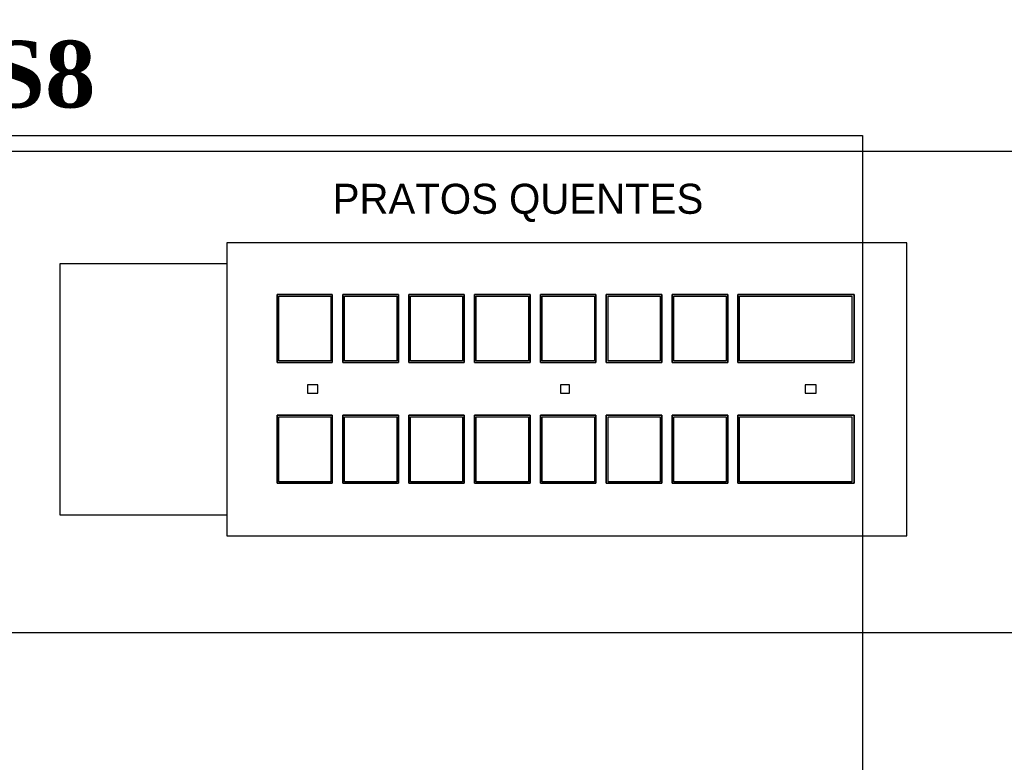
# Model space of a CAD drawing. Header units: millimetres. Extents: x 335 to 739279, y -1 to 84.
# Tile 129 of 244: x 380.85 to 387.09, y 26.95 to 31.66. Entities that reach past the tile are written whole.
import ezdxf

# ---------------------------------------------------------------- set-up
doc = ezdxf.new("R2010")
doc.units = ezdxf.units.MM
doc.header["$MEASUREMENT"] = 0
doc.layers.add('Textos', color=7, linetype='Continuous', lineweight=5)
doc.styles.add('CenturyGothic', font='GOTHIC.TTF')
doc.styles.add('TimesNewRomanN', font='timesbd.ttf')

msp = doc.modelspace()

# ---------------------------------------------------------------- linework, layer by layer
at = {"color": 7, "linetype": 'Continuous'}
for p, q in [((394.4298, 30.8279), (380.5038, 30.8279)), ((386.4748, 30.2489), (382.1608, 30.2489)), ((382.1608, 30.2489), (382.1608, 28.3909)), ((386.4748, 28.3909), (386.4748, 30.2489)), ((382.1608, 30.1159), (381.1008, 30.1159)), ((381.1008, 30.1159), (381.1008, 28.5239)), ((382.4798, 29.9209), (382.8298, 29.9209)), ((382.4798, 29.4899), (382.4798, 29.9209)), ((382.8298, 29.9209), (382.8298, 29.4899)), ((382.8978, 29.4899), (382.8978, 29.9209)), ((382.8978, 29.9209), (383.2498, 29.9209)), ((383.2498, 29.9209), (383.2498, 29.4899)), ((383.3158, 29.4899), (383.3158, 29.9209)), ((383.3158, 29.9209), (383.6678, 29.9209)), ((383.6678, 29.9209), (383.6678, 29.4899)), ((383.7328, 29.4899), (383.7328, 29.9209)), ((383.7328, 29.9209), (384.0858, 29.9209)), ((384.0858, 29.9209), (384.0858, 29.4899)), ((384.1518, 29.4899), (384.1518, 29.9209)), ((384.1518, 29.9209), (384.5018, 29.9209)), ((384.5018, 29.9209), (384.5018, 29.4899)), ((384.5688, 29.4899), (384.5688, 29.9209)), ((384.5688, 29.9209), (384.9218, 29.9209)), ((384.9218, 29.9209), (384.9218, 29.4899)), ((384.9868, 29.4899), (384.9868, 29.9209)), ((384.9868, 29.9209), (385.3398, 29.9209)), ((385.3398, 29.9209), (385.3398, 29.4899)), ((385.4038, 29.4899), (385.4038, 29.9209)), ((385.4038, 29.9209), (386.1418, 29.9209)), ((386.1418, 29.9209), (386.1418, 29.4899)), ((382.8298, 29.4899), (382.4798, 29.4899)), ((383.2498, 29.4899), (382.8978, 29.4899)), ((383.6678, 29.4899), (383.3158, 29.4899)), ((384.0858, 29.4899), (383.7328, 29.4899)), ((384.5018, 29.4899), (384.1518, 29.4899)), ((384.9218, 29.4899), (384.5688, 29.4899)), ((385.3398, 29.4899), (384.9868, 29.4899)), ((386.1418, 29.4899), (385.4038, 29.4899)), ((382.4798, 28.7249), (382.4798, 29.1559)), ((382.4798, 29.1559), (382.8298, 29.1559)), ((382.8298, 29.1559), (382.8298, 28.7249)), ((382.8978, 28.7249), (382.8978, 29.1559)), ((382.8978, 29.1559), (383.2498, 29.1559)), ((383.2498, 29.1559), (383.2498, 28.7249)), ((383.3158, 28.7249), (383.3158, 29.1559)), ((383.3158, 29.1559), (383.6678, 29.1559)), ((383.6678, 29.1559), (383.6678, 28.7249)), ((383.7328, 28.7249), (383.7328, 29.1559)), ((383.7328, 29.1559), (384.0858, 29.1559)), ((384.0858, 29.1559), (384.0858, 28.7249)), ((384.1518, 28.7249), (384.1518, 29.1559)), ((384.1518, 29.1559), (384.5018, 29.1559)), ((384.5018, 29.1559), (384.5018, 28.7249)), ((384.5688, 28.7249), (384.5688, 29.1559)), ((384.5688, 29.1559), (384.9218, 29.1559)), ((384.9218, 29.1559), (384.9218, 28.7249)), ((384.9868, 28.7249), (384.9868, 29.1559)), ((384.9868, 29.1559), (385.3398, 29.1559)), ((385.3398, 29.1559), (385.3398, 28.7249)), ((385.4038, 28.7249), (385.4038, 29.1559)), ((385.4038, 29.1559), (386.1418, 29.1559)), ((386.1418, 29.1559), (386.1418, 28.7249)), ((382.8298, 28.7249), (382.4798, 28.7249)), ((383.2498, 28.7249), (382.8978, 28.7249)), ((383.6678, 28.7249), (383.3158, 28.7249)), ((384.0858, 28.7249), (383.7328, 28.7249)), ((384.5018, 28.7249), (384.1518, 28.7249)), ((384.9218, 28.7249), (384.5688, 28.7249)), ((385.3398, 28.7249), (384.9868, 28.7249)), ((386.1418, 28.7249), (385.4038, 28.7249)), ((381.1008, 28.5239), (382.1608, 28.5239)), ((382.1608, 28.3909), (386.4748, 28.3909)), ((380.5038, 27.7779), (394.4298, 27.7779))]:
    msp.add_line(p, q, dxfattribs=at)
at = {"color": 7}
for p, q in [((382.4798, 29.9209), (382.4798, 29.4899)), ((382.8298, 29.9209), (382.4798, 29.9209)), ((382.4908, 29.9109), (382.8218, 29.9109)), ((382.4908, 29.5009), (382.4908, 29.9109)), ((382.8218, 29.9109), (382.8218, 29.5009)), ((382.8298, 29.4899), (382.8298, 29.9209)), ((382.8978, 29.9209), (382.8978, 29.4899)), ((383.2498, 29.9209), (382.8978, 29.9209)), ((382.9088, 29.9109), (383.2388, 29.9109)), ((382.9088, 29.5009), (382.9088, 29.9109)), ((383.2388, 29.9109), (383.2388, 29.5009)), ((383.2498, 29.4899), (383.2498, 29.9209)), ((383.3158, 29.9209), (383.3158, 29.4899)), ((383.6678, 29.9209), (383.3158, 29.9209)), ((383.3268, 29.9109), (383.6568, 29.9109)), ((383.3268, 29.5009), (383.3268, 29.9109)), ((383.6568, 29.9109), (383.6568, 29.5009)), ((383.6678, 29.4899), (383.6678, 29.9209)), ((383.7328, 29.9209), (383.7328, 29.4899)), ((384.0858, 29.9209), (383.7328, 29.9209)), ((383.7438, 29.9109), (384.0748, 29.9109)), ((383.7438, 29.5009), (383.7438, 29.9109)), ((384.0748, 29.9109), (384.0748, 29.5009)), ((384.0858, 29.4899), (384.0858, 29.9209)), ((384.1518, 29.9209), (384.1518, 29.4899)), ((384.5018, 29.9209), (384.1518, 29.9209)), ((384.1618, 29.9109), (384.4938, 29.9109)), ((384.1618, 29.5009), (384.1618, 29.9109)), ((384.4938, 29.9109), (384.4938, 29.5009)), ((384.5018, 29.4899), (384.5018, 29.9209)), ((384.5688, 29.9209), (384.5688, 29.4899)), ((384.9218, 29.9209), (384.5688, 29.9209)), ((384.5798, 29.9109), (384.9108, 29.9109)), ((384.5798, 29.5009), (384.5798, 29.9109)), ((384.9108, 29.9109), (384.9108, 29.5009)), ((384.9218, 29.4899), (384.9218, 29.9209)), ((384.9868, 29.9209), (384.9868, 29.4899)), ((385.3398, 29.9209), (384.9868, 29.9209)), ((384.9978, 29.9109), (385.3288, 29.9109)), ((384.9978, 29.5009), (384.9978, 29.9109)), ((385.3288, 29.9109), (385.3288, 29.5009)), ((385.3398, 29.4899), (385.3398, 29.9209)), ((385.4038, 29.9209), (385.4038, 29.4899)), ((386.1418, 29.9209), (385.4038, 29.9209)), ((385.4148, 29.9109), (386.1258, 29.9109)), ((385.4148, 29.5009), (385.4148, 29.9109)), ((386.1258, 29.9109), (386.1258, 29.5009)), ((386.1418, 29.4899), (386.1418, 29.9209)), ((382.4798, 29.4899), (382.8298, 29.4899)), ((382.8218, 29.5009), (382.4908, 29.5009)), ((382.8978, 29.4899), (383.2498, 29.4899)), ((383.2388, 29.5009), (382.9088, 29.5009)), ((383.3158, 29.4899), (383.6678, 29.4899)), ((383.6568, 29.5009), (383.3268, 29.5009)), ((383.7328, 29.4899), (384.0858, 29.4899)), ((384.0748, 29.5009), (383.7438, 29.5009)), ((384.1518, 29.4899), (384.5018, 29.4899)), ((384.4938, 29.5009), (384.1618, 29.5009)), ((384.5688, 29.4899), (384.9218, 29.4899)), ((384.9108, 29.5009), (384.5798, 29.5009)), ((384.9868, 29.4899), (385.3398, 29.4899)), ((385.3288, 29.5009), (384.9978, 29.5009)), ((385.4038, 29.4899), (386.1418, 29.4899)), ((386.1258, 29.5009), (385.4148, 29.5009)), ((382.7388, 29.3479), (382.6738, 29.3479)), ((382.6738, 29.3479), (382.6738, 29.2949)), ((382.7388, 29.2949), (382.7388, 29.3479)), ((384.3348, 29.3479), (384.2788, 29.3479)), ((384.2788, 29.3479), (384.2788, 29.2949)), ((384.3348, 29.2949), (384.3348, 29.3479)), ((385.9008, 29.3479), (385.8308, 29.3479)), ((385.8308, 29.3479), (385.8308, 29.2949)), ((385.9008, 29.2949), (385.9008, 29.3479)), ((382.6738, 29.2949), (382.7388, 29.2949)), ((384.2788, 29.2949), (384.3348, 29.2949)), ((385.8308, 29.2949), (385.9008, 29.2949)), ((382.8298, 29.1559), (382.4798, 29.1559)), ((382.4798, 29.1559), (382.4798, 28.7249)), ((382.4908, 28.7329), (382.4908, 29.1449)), ((382.4908, 29.1449), (382.8218, 29.1449)), ((382.8218, 29.1449), (382.8218, 28.7329)), ((382.8298, 28.7249), (382.8298, 29.1559)), ((383.2498, 29.1559), (382.8978, 29.1559)), ((382.8978, 29.1559), (382.8978, 28.7249)), ((382.9088, 28.7329), (382.9088, 29.1449)), ((382.9088, 29.1449), (383.2388, 29.1449)), ((383.2388, 29.1449), (383.2388, 28.7329)), ((383.2498, 28.7249), (383.2498, 29.1559)), ((383.6678, 29.1559), (383.3158, 29.1559)), ((383.3158, 29.1559), (383.3158, 28.7249)), ((383.3268, 28.7329), (383.3268, 29.1449)), ((383.3268, 29.1449), (383.6568, 29.1449)), ((383.6568, 29.1449), (383.6568, 28.7329)), ((383.6678, 28.7249), (383.6678, 29.1559)), ((384.0858, 29.1559), (383.7328, 29.1559)), ((383.7328, 29.1559), (383.7328, 28.7249)), ((383.7438, 28.7329), (383.7438, 29.1449)), ((383.7438, 29.1449), (384.0748, 29.1449)), ((384.0748, 29.1449), (384.0748, 28.7329)), ((384.0858, 28.7249), (384.0858, 29.1559)), ((384.5018, 29.1559), (384.1518, 29.1559)), ((384.1518, 29.1559), (384.1518, 28.7249)), ((384.1618, 28.7329), (384.1618, 29.1449)), ((384.1618, 29.1449), (384.4938, 29.1449)), ((384.4938, 29.1449), (384.4938, 28.7329)), ((384.5018, 28.7249), (384.5018, 29.1559)), ((384.9218, 29.1559), (384.5688, 29.1559)), ((384.5688, 29.1559), (384.5688, 28.7249)), ((384.5798, 28.7329), (384.5798, 29.1449)), ((384.5798, 29.1449), (384.9108, 29.1449)), ((384.9108, 29.1449), (384.9108, 28.7329)), ((384.9218, 28.7249), (384.9218, 29.1559)), ((385.3398, 29.1559), (384.9868, 29.1559)), ((384.9868, 29.1559), (384.9868, 28.7249)), ((384.9978, 28.7329), (384.9978, 29.1449)), ((384.9978, 29.1449), (385.3288, 29.1449)), ((385.3288, 29.1449), (385.3288, 28.7329)), ((385.3398, 28.7249), (385.3398, 29.1559)), ((386.1418, 29.1559), (385.4038, 29.1559)), ((385.4038, 29.1559), (385.4038, 28.7249)), ((385.4148, 28.7329), (385.4148, 29.1449)), ((385.4148, 29.1449), (386.1258, 29.1449)), ((386.1258, 29.1449), (386.1258, 28.7329)), ((386.1418, 28.7249), (386.1418, 29.1559)), ((382.4798, 28.7249), (382.8298, 28.7249)), ((382.8218, 28.7329), (382.4908, 28.7329)), ((382.8978, 28.7249), (383.2498, 28.7249)), ((383.2388, 28.7329), (382.9088, 28.7329)), ((383.3158, 28.7249), (383.6678, 28.7249)), ((383.6568, 28.7329), (383.3268, 28.7329)), ((383.7328, 28.7249), (384.0858, 28.7249)), ((384.0748, 28.7329), (383.7438, 28.7329)), ((384.1518, 28.7249), (384.5018, 28.7249)), ((384.4938, 28.7329), (384.1618, 28.7329)), ((384.5688, 28.7249), (384.9218, 28.7249)), ((384.9108, 28.7329), (384.5798, 28.7329)), ((384.9868, 28.7249), (385.3398, 28.7249)), ((385.3288, 28.7329), (384.9978, 28.7329)), ((385.4038, 28.7249), (386.1418, 28.7249)), ((386.1258, 28.7329), (385.4148, 28.7329))]:
    msp.add_line(p, q, dxfattribs=at)
at = {"color": 3}
msp.add_lwpolyline([(386.1946, 22.405), (375.8217, 22.405), (375.8217, 30.9296), (386.1946, 30.9296)], close=True, dxfattribs=at)

# ---------------------------------------------------------------- texts
at = {"color": 7, "insert": (382.8328, 30.3808), "char_height": 0.190662, "width": 4.922402, "attachment_point": 7, "line_spacing_factor": 0.798, "style": 'CenturyGothic'}
msp.add_mtext('PRATOS QUENTES', dxfattribs=at)
at = {"layer": 'Textos', "color": 3, "insert": (380.6521, 31.1011), "char_height": 0.4236, "width": 1.298882, "attachment_point": 7, "line_spacing_factor": 0.9, "style": 'TimesNewRomanN'}
msp.add_mtext('S8', dxfattribs=at)

doc.saveas('drawing.dxf')
